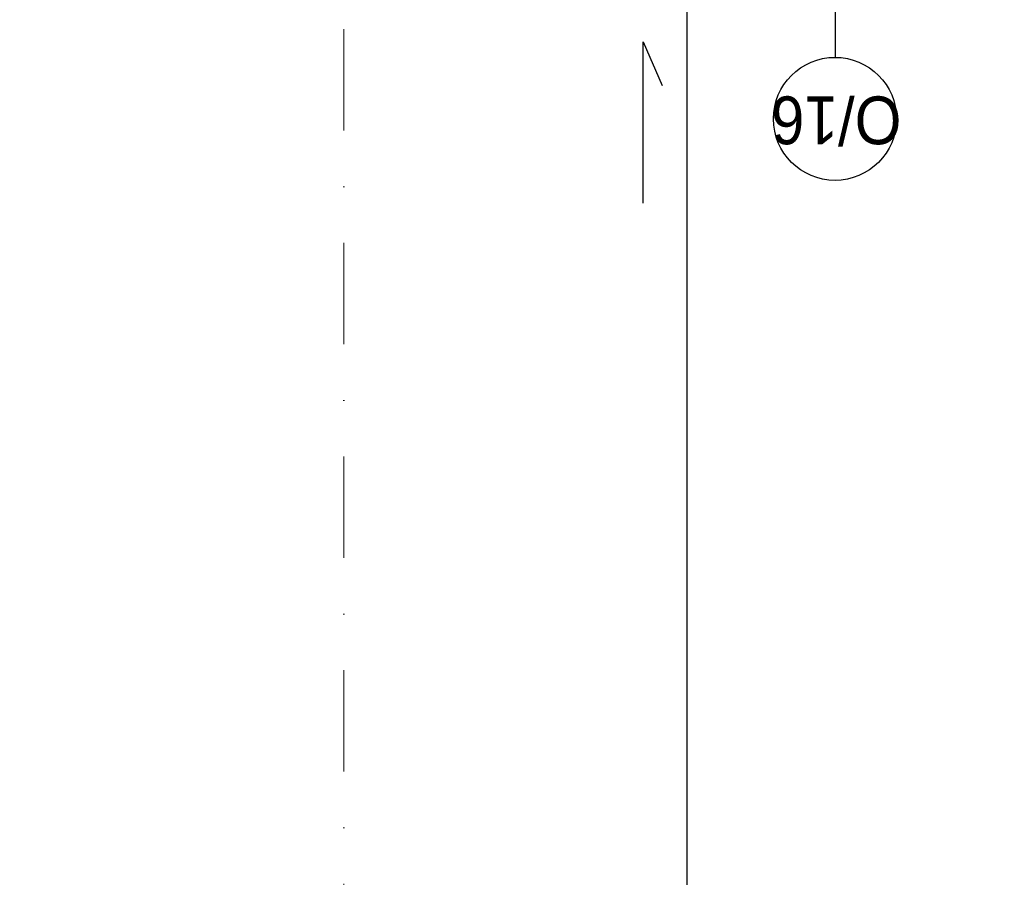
# Model space of a CAD drawing. Header units: millimetres. Extents: x 77315 to 2132699, y -120257 to -89040.
# Tile 3 of 56: x 616290 to 619380, y -115737 to -113046. Entities that reach past the tile are written whole.
import ezdxf

# ---------------------------------------------------------------- set-up
doc = ezdxf.new("R2010")
doc.units = ezdxf.units.MM
doc.header["$MEASUREMENT"] = 0
doc.linetypes.add('Dot & Dashed', pattern=[670.277762, 317.5, -176.388889, 0, -176.388874])
for name, color, linetype in [('detalokna', 7, 'Continuous'), ('DIM MALY', 7, 'Continuous'), ('Nowe_A-OKNA-OPIS', 7, 'Continuous'), ('RURY SPUSTOWE', 7, 'Continuous'), ('Structural - Grid', 7, 'Continuous')]:
    doc.layers.add(name, color=color, linetype=linetype)
doc.styles.add('STYL_AUTOMATYCZNY_2', font='arial.ttf')
doc.styles.add('STYL_AUTOMATYCZNY_6', font='arial.ttf', dxfattribs={"width": 0.9})
doc.dimstyles.new('STYL_AUTOMATYCZNY__9', dxfattribs={"dimtxt": 150, "dimasz": 34.231941, "dimexe": 0.18, "dimexo": 0.0625, "dimgap": 0, "dimtad": 1, "dimtih": 1, "dimtoh": 1, "dimdec": 0, "dimlfac": 0.1, "dimzin": 0, "dimdsep": 46, "dimtxsty": 'STYL_AUTOMATYCZNY_2', "dimblk": 'ARROWHEAD_2', "dimblk1": 'ARROWHEAD_2', "dimblk2": 'ARROWHEAD_2', "dimcen": 0.09, "dimse1": 1, "dimse2": 1, "dimclrd": 5, "dimclre": 5, "dimclrt": 1, "dimadec": 0, "dimazin": 0, "dimtfac": 1, "dimtdec": 4, "dimtmove": 0, "dimatfit": 3, "dimfxl": 0, "dimtolj": 1, "dimtzin": 0, "dimarcsym": 0})

# ---------------------------------------------------------------- blocks, each defined once
blk = doc.blocks.new('ARROWHEAD_2')
at = {"color": 0, "linetype": 'Continuous', "lineweight": 0}
for p, q in [((0, 0), (-1, 0)), ((-0.378, -0.655), (0.378, 0.655))]:
    blk.add_line(p, q, dxfattribs=at)
blk = doc.blocks.new('*D1697', base_point=(536116.7, -11361.7))
at = {"layer": 'Defpoints', "color": 0}
for p in [(616303.4, -112279.6), (618383.9, -116515.7), (618383.9, -118274.9)]:
    blk.add_point(p, dxfattribs=at)
at = {"layer": 'DIM MALY', "color": 5, "lineweight": -2}
blk.add_line((616337.6, -118274.9), (618349.7, -118274.9), dxfattribs=at)
at = {"layer": 'DIM MALY', "color": 5, "lineweight": -2, "xscale": 34.23194115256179, "yscale": 34.23194115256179, "zscale": 34.23194115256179, "rotation": 180}
blk.add_blockref('ARROWHEAD_2', (616303.4, -118274.9), dxfattribs=at)
at = {"layer": 'DIM MALY', "color": 5, "lineweight": -2, "xscale": 34.23194115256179, "yscale": 34.23194115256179, "zscale": 34.23194115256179}
blk.add_blockref('ARROWHEAD_2', (618383.9, -118274.9), dxfattribs=at)
at = {"layer": 'DIM MALY', "color": 1, "insert": (617343.3, -118198.4), "char_height": 150, "attachment_point": 5, "style": 'STYL_AUTOMATYCZNY_2'}
blk.add_mtext('\\A1;208', dxfattribs=at)

msp = doc.modelspace()

# ---------------------------------------------------------------- linework, layer by layer
at = {"layer": 'detalokna'}
msp.add_lwpolyline([(618383.9, -112658.5), (618383.9, -116554.5), (623133.9, -116554.5)], dxfattribs=at)
at = {"layer": 'Nowe_A-OKNA-OPIS'}
msp.add_line((618848.4, -111959.2), (618848.4, -113164.4), dxfattribs=at)
msp.add_circle((618848.4, -113357.4), 193, dxfattribs=at)
at = {"layer": 'RURY SPUSTOWE'}
msp.add_lwpolyline([(618246.8, -113622.4), (618246.8, -113115.5), (618306.5, -113253)], dxfattribs=at)
at = {"layer": 'Structural - Grid', "linetype": 'Dot & Dashed', "lineweight": 15}
msp.add_line((617307.7, -118756.7), (617307.7, -101903.6), dxfattribs=at)

# ---------------------------------------------------------------- texts
at = {"layer": 'Nowe_A-OKNA-OPIS', "insert": (618852.3, -113360.9), "char_height": 150, "attachment_point": 5, "rotation": 180, "style": 'STYL_AUTOMATYCZNY_6'}
msp.add_mtext('\\A1;{\\pqc;\\fArial|b0|i0|c238|p0;\\W0.900000;O/16}', dxfattribs=at)

# ---------------------------------------------------------------- dimensions: what is measured, and where the dimension line sits
at = {"layer": 'DIM MALY'}
dim = msp.add_linear_dim(base=(618383.9, -118274.9), p1=(616303.4, -112279.6), p2=(618383.9, -116515.7), dimstyle='STYL_AUTOMATYCZNY__9', dxfattribs=at)
dim.commit()
dim.dimension.update_dxf_attribs({"geometry": '*D1697', "text_midpoint": (617343.3, -118274.9), "dimtype": 160})

doc.saveas('drawing.dxf')
